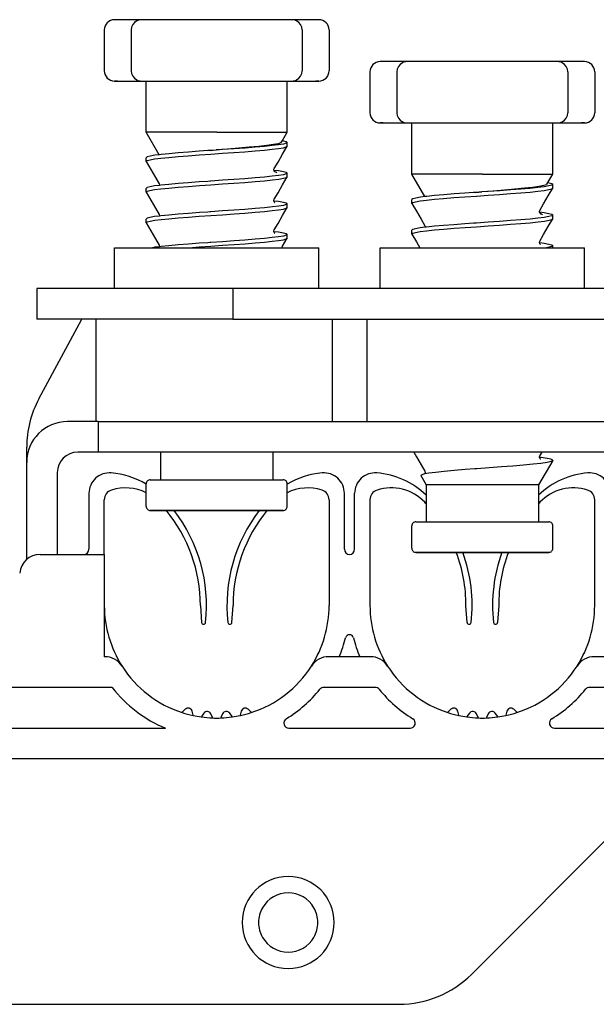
# Model space of a CAD drawing. Extents: x 197 to 960, y 137 to 662.
# Tile 41 of 49: x 913.62 to 919.27, y 621.09 to 630.72. Entities that reach past the tile are written whole.
import ezdxf

# ---------------------------------------------------------------- set-up
doc = ezdxf.new("R2010")
doc.units = 0
doc.header["$LTSCALE"] = 65.395
doc.header["$MEASUREMENT"] = 0
for name, color, linetype in [('133-357792_DXF_CONTINUOUS_LINE', 7, 'CONTINUOUS'), ('59-273163_DXF_CONTINUOUS_LINE', 7, 'CONTINUOUS'), ('59-273165_DXF_CONTINUOUS_LINE', 7, 'CONTINUOUS'), ('59-273170_DXF_CONTINUOUS_LINE', 7, 'CONTINUOUS')]:
    doc.layers.add(name, color=color, linetype=linetype)

msp = doc.modelspace()

# ---------------------------------------------------------------- linework, layer by layer
at = {"layer": '133-357792_DXF_CONTINUOUS_LINE', "color": 3, "linetype": 'Continuous'}
for start, end in [(30, 150), (150, 180), (0, 30), (180, 210), (330, 0), (210, 330)]:
    msp.add_arc((916.25166, 621.88878), 0.29, start, end, dxfattribs=at)
at = {"layer": '59-273163_DXF_CONTINUOUS_LINE', "color": 7, "linetype": 'Continuous'}
for p, q in [((914.58166, 630.71878), (914.55166, 630.71878)), ((914.68627, 630.71878), (914.58166, 630.71878)), ((914.76494, 630.71878), (914.68627, 630.71878)), ((914.81528, 630.71878), (914.76494, 630.71878)), ((914.81526, 630.71878), (914.81527, 630.71878)), ((914.91626, 630.71878), (914.81526, 630.71878)), ((915.11454, 630.71878), (914.91626, 630.71878)), ((915.30445, 630.71878), (915.11454, 630.71878)), ((915.48024, 630.71878), (915.30445, 630.71878)), ((915.62307, 630.71878), (915.48024, 630.71878)), ((915.79886, 630.71878), (915.62307, 630.71878)), ((915.98878, 630.71878), (915.79886, 630.71878)), ((916.18705, 630.71878), (915.98878, 630.71878)), ((916.28805, 630.71878), (916.18705, 630.71878)), ((916.33837, 630.71878), (916.28803, 630.71878)), ((916.28805, 630.71878), (916.28805, 630.71878)), ((916.41704, 630.71878), (916.33837, 630.71878)), ((916.52166, 630.71878), (916.41704, 630.71878)), ((916.55165, 630.71878), (916.52166, 630.71878)), ((914.45166, 630.61878), (914.45166, 630.21878)), ((914.71526, 630.61878), (914.71526, 630.21878)), ((916.38805, 630.61878), (916.38805, 630.21878)), ((916.65166, 630.61878), (916.65166, 630.21878)), ((917.18166, 630.30878), (917.15166, 630.30878)), ((917.28627, 630.30878), (917.18166, 630.30878)), ((917.36494, 630.30878), (917.28627, 630.30878)), ((917.41528, 630.30878), (917.36494, 630.30878)), ((917.41526, 630.30878), (917.41527, 630.30878)), ((917.51626, 630.30878), (917.41526, 630.30878)), ((917.71454, 630.30878), (917.51626, 630.30878)), ((917.90445, 630.30878), (917.71454, 630.30878)), ((918.08024, 630.30878), (917.90445, 630.30878)), ((918.22307, 630.30878), (918.08024, 630.30878)), ((918.39886, 630.30878), (918.22307, 630.30878)), ((918.58878, 630.30878), (918.39886, 630.30878)), ((918.78705, 630.30878), (918.58878, 630.30878)), ((918.88805, 630.30878), (918.78705, 630.30878)), ((918.93837, 630.30878), (918.88803, 630.30878)), ((918.88805, 630.30878), (918.88805, 630.30878)), ((919.01704, 630.30878), (918.93837, 630.30878)), ((919.12166, 630.30878), (919.01704, 630.30878)), ((919.15165, 630.30878), (919.12166, 630.30878)), ((917.05166, 630.20878), (917.05166, 629.80878)), ((917.31526, 630.20878), (917.31526, 629.80878)), ((918.98805, 630.20878), (918.98805, 629.80878)), ((919.25166, 630.20878), (919.25166, 629.80878)), ((914.55166, 630.11878), (914.58166, 630.11878)), ((914.58166, 630.11878), (914.68627, 630.11878)), ((914.68627, 630.11878), (914.76494, 630.11878)), ((914.76494, 630.11878), (914.81528, 630.11878)), ((914.81527, 630.11878), (914.81526, 630.11878)), ((914.81526, 630.11878), (914.91626, 630.11878)), ((914.86166, 629.96878), (914.86166, 630.11878)), ((914.91626, 630.11878), (915.11454, 630.11878)), ((915.11454, 630.11878), (915.30445, 630.11878)), ((915.30445, 630.11878), (915.48024, 630.11878)), ((915.48024, 630.11878), (915.62307, 630.11878)), ((915.62307, 630.11878), (915.79886, 630.11878)), ((915.79886, 630.11878), (915.98878, 630.11878)), ((915.98878, 630.11878), (916.18705, 630.11878)), ((916.18705, 630.11878), (916.28805, 630.11878)), ((916.24166, 630.0829), (916.24166, 630.11878)), ((916.28803, 630.11878), (916.33837, 630.11878)), ((916.28805, 630.11878), (916.28805, 630.11878)), ((916.33837, 630.11878), (916.41704, 630.11878)), ((916.41704, 630.11878), (916.52166, 630.11878)), ((916.52166, 630.11878), (916.55165, 630.11878)), ((916.24166, 629.81878), (916.24166, 630.0829)), ((914.86166, 629.9329), (914.86166, 629.96878)), ((914.86166, 629.66878), (914.86166, 629.9329)), ((916.24166, 629.7829), (916.24166, 629.81878)), ((916.24166, 629.61878), (916.24166, 629.7829)), ((917.15166, 629.70878), (917.18166, 629.70878)), ((917.18166, 629.70878), (917.28627, 629.70878)), ((917.28627, 629.70878), (917.36494, 629.70878)), ((917.36494, 629.70878), (917.41528, 629.70878)), ((917.41527, 629.70878), (917.41526, 629.70878)), ((917.41526, 629.70878), (917.51626, 629.70878)), ((917.46166, 629.55878), (917.46166, 629.70878)), ((917.51626, 629.70878), (917.71454, 629.70878)), ((917.71454, 629.70878), (917.90445, 629.70878)), ((917.90445, 629.70878), (918.08024, 629.70878)), ((918.08024, 629.70878), (918.22307, 629.70878)), ((918.22307, 629.70878), (918.39886, 629.70878)), ((918.39886, 629.70878), (918.58878, 629.70878)), ((918.58878, 629.70878), (918.78705, 629.70878)), ((918.78705, 629.70878), (918.88805, 629.70878)), ((918.84166, 629.6729), (918.84166, 629.70878)), ((918.88803, 629.70878), (918.93837, 629.70878)), ((918.88805, 629.70878), (918.88805, 629.70878)), ((918.93837, 629.70878), (919.01704, 629.70878)), ((919.01704, 629.70878), (919.12166, 629.70878)), ((919.12166, 629.70878), (919.15165, 629.70878)), ((914.86166, 629.6329), (914.86166, 629.66878)), ((914.86166, 629.61878), (914.86166, 629.6329)), ((914.98909, 629.39807), (914.86166, 629.61878)), ((916.19404, 629.5363), (916.24166, 629.61878)), ((918.84166, 629.40878), (918.84166, 629.6729)), ((916.18421, 629.51928), (916.19404, 629.5363)), ((916.24166, 629.4829), (916.24166, 629.51878)), ((916.24166, 629.4829), (916.24166, 629.51878)), ((917.46166, 629.5229), (917.46166, 629.55878)), ((917.46166, 629.25878), (917.46166, 629.5229)), ((915.47802, 629.43867), (915.46532, 629.43779)), ((915.48856, 629.43941), (915.47802, 629.43867)), ((915.48853, 629.43971), (915.54801, 629.44436)), ((915.49427, 629.4398), (915.48856, 629.43941)), ((915.54806, 629.44353), (915.49427, 629.4398)), ((916.24111, 629.481), (916.24166, 629.4829)), ((914.86166, 629.3329), (914.86166, 629.36878)), ((914.86166, 629.3329), (914.86166, 629.36878)), ((914.86221, 629.331), (914.86166, 629.3329)), ((914.9908, 629.39828), (914.98909, 629.39807)), ((918.84166, 629.3729), (918.84166, 629.40878)), ((918.84166, 629.20878), (918.84166, 629.3729)), ((916.11151, 629.24841), (916.11303, 629.24822)), ((916.11165, 629.24839), (916.11157, 629.24885)), ((916.11476, 629.26195), (916.11477, 629.26196)), ((916.11938, 629.23195), (916.11847, 629.23223)), ((917.46166, 629.2229), (917.46166, 629.25878)), ((915.48854, 629.1394), (915.46532, 629.13779)), ((915.49311, 629.13972), (915.48854, 629.1394)), ((916.24111, 629.181), (916.24166, 629.1829)), ((916.24166, 629.1829), (916.24166, 629.21878)), ((916.24166, 629.1829), (916.24166, 629.21878)), ((917.46166, 629.20878), (917.46166, 629.2229)), ((917.58909, 628.98807), (917.46166, 629.20878)), ((918.79404, 629.1263), (918.84166, 629.20878)), ((914.86166, 629.0329), (914.86166, 629.06878)), ((914.86166, 629.0329), (914.86166, 629.06878)), ((914.86221, 629.031), (914.86166, 629.0329)), ((914.98854, 629.11196), (914.98854, 629.11196)), ((914.99149, 629.09839), (914.99029, 629.09824)), ((918.08853, 629.02971), (918.14801, 629.03436)), ((918.14806, 629.03353), (918.09427, 629.0298)), ((918.78421, 629.10928), (918.79404, 629.1263)), ((918.84111, 629.071), (918.84166, 629.0729)), ((918.84166, 629.0729), (918.84166, 629.10878)), ((918.84166, 629.0729), (918.84166, 629.10878)), ((916.11185, 628.94837), (916.11304, 628.94822)), ((916.11477, 628.96196), (916.11477, 628.96196)), ((917.46166, 628.9229), (917.46166, 628.95878)), ((917.46166, 628.9229), (917.46166, 628.95878)), ((917.5908, 628.98828), (917.58909, 628.98807)), ((918.07802, 629.02867), (918.06532, 629.02779)), ((918.08856, 629.02941), (918.07802, 629.02867)), ((918.09427, 629.0298), (918.08856, 629.02941)), ((915.48856, 628.83941), (915.46532, 628.83779)), ((916.24111, 628.881), (916.24166, 628.8829)), ((916.24166, 628.8829), (916.24166, 628.91878)), ((916.24166, 628.8829), (916.24166, 628.91878)), ((917.46221, 628.921), (917.46166, 628.9229)), ((918.71476, 628.85195), (918.71477, 628.85196)), ((914.86166, 628.7329), (914.86166, 628.76878)), ((914.86166, 628.7329), (914.86166, 628.76878)), ((914.98854, 628.81196), (914.98854, 628.81196)), ((914.99145, 628.79838), (914.99029, 628.79823)), ((918.71151, 628.83841), (918.71303, 628.83822)), ((918.71165, 628.83839), (918.71157, 628.83885)), ((918.71938, 628.82195), (918.71847, 628.82223)), ((918.84111, 628.771), (918.84166, 628.7729)), ((918.84166, 628.7729), (918.84166, 628.80878)), ((918.84166, 628.7729), (918.84166, 628.80878)), ((914.86221, 628.731), (914.86166, 628.7329)), ((916.11186, 628.64837), (916.11303, 628.64822)), ((916.11477, 628.66196), (916.11477, 628.66196)), ((917.46166, 628.6229), (917.46166, 628.65878)), ((917.46166, 628.6229), (917.46166, 628.65878)), ((917.58854, 628.70196), (917.58854, 628.70196)), ((917.59149, 628.68839), (917.59029, 628.68824)), ((918.08854, 628.7294), (918.06532, 628.72779)), ((918.09311, 628.72972), (918.08854, 628.7294)), ((916.24111, 628.581), (916.24166, 628.5829)), ((916.24166, 628.5829), (916.24166, 628.61878)), ((916.24166, 628.5829), (916.24166, 628.61878)), ((917.46221, 628.621), (917.46166, 628.6229)), ((918.71477, 628.55196), (918.71477, 628.55196)), ((914.98854, 628.51196), (914.98854, 628.51196)), ((914.99147, 628.49837), (914.99028, 628.49822)), ((915.48856, 628.53941), (915.46532, 628.53779)), ((915.49333, 628.53974), (915.48856, 628.53941)), ((918.71185, 628.53837), (918.71304, 628.53822)), ((918.84166, 628.50878), (918.83234, 628.50093)), ((918.84166, 628.48878), (918.84166, 628.50878)), ((918.84166, 628.48878), (918.84166, 628.50878)), ((915.00166, 626.48878), (915.00166, 626.21878)), ((915.00166, 626.48878), (915.00166, 626.21878)), ((916.10166, 626.48878), (916.10166, 626.21878)), ((916.10166, 626.48878), (916.10166, 626.21878)), ((918.71324, 626.43823), (918.71142, 626.43844)), ((918.71165, 626.43841), (918.71157, 626.43882)), ((918.71476, 626.45195), (918.71477, 626.45196)), ((918.71477, 626.45196), (918.736, 626.48878)), ((918.84023, 626.40879), (918.70166, 626.16878)), ((918.84023, 626.40879), (918.70166, 626.16878)), ((917.54925, 626.25954), (917.60166, 626.16878)), ((917.54925, 626.25954), (917.60166, 626.16878)), ((917.58159, 626.27735), (917.58902, 626.27875)), ((917.58854, 626.30196), (917.58854, 626.30196)), ((918.07677, 626.32862), (918.08855, 626.32949)), ((914.86166, 626.06878), (914.86166, 626.17878)), ((914.90166, 626.21878), (915.00166, 626.21878)), ((915.00166, 626.21878), (916.10166, 626.21878)), ((915.00166, 626.21878), (915.00242, 626.21878)), ((916.10166, 626.21878), (916.19923, 626.21878)), ((916.19923, 626.21878), (916.20163, 626.21878)), ((916.19923, 626.21878), (916.20031, 626.21878)), ((916.24166, 625.95878), (916.24166, 626.17878)), ((917.60166, 626.16878), (917.60166, 625.80878)), ((917.60166, 626.16878), (917.60166, 625.80878)), ((918.70166, 626.16878), (918.70166, 625.80878)), ((918.70166, 626.16878), (918.70166, 625.80878)), ((914.86166, 626.0329), (914.86166, 626.06878)), ((914.86166, 625.95878), (914.86166, 626.0329)), ((914.91247, 625.91878), (914.90166, 625.91878)), ((914.90339, 625.91878), (914.90168, 625.91878)), ((914.90168, 625.91878), (914.91247, 625.91878)), ((915.53974, 625.91878), (914.91247, 625.91878)), ((915.55166, 625.91878), (915.53974, 625.91878)), ((915.53974, 625.91878), (915.55166, 625.91878)), ((916.19462, 625.91878), (915.55166, 625.91878)), ((916.19268, 625.91878), (916.19988, 625.91878)), ((916.20164, 625.91878), (916.19462, 625.91878)), ((916.19988, 625.91878), (916.20163, 625.91878)), ((917.46166, 625.65878), (917.46166, 625.76878)), ((917.50166, 625.80878), (917.60166, 625.80878)), ((917.60166, 625.80878), (918.70166, 625.80878)), ((917.60166, 625.80878), (917.60242, 625.80878)), ((918.70166, 625.80878), (918.79923, 625.80878)), ((918.79923, 625.80878), (918.80163, 625.80878)), ((918.79923, 625.80878), (918.80031, 625.80878)), ((918.84166, 625.54878), (918.84166, 625.76878)), ((917.46166, 625.6229), (917.46166, 625.65878)), ((917.46166, 625.54878), (917.46166, 625.6229)), ((917.51247, 625.50878), (917.50166, 625.50878)), ((917.50339, 625.50878), (917.50168, 625.50878)), ((917.50168, 625.50878), (917.51247, 625.50878)), ((918.13974, 625.50878), (917.51247, 625.50878)), ((918.15166, 625.50878), (918.13974, 625.50878)), ((918.13974, 625.50878), (918.15166, 625.50878)), ((918.79462, 625.50878), (918.15166, 625.50878)), ((918.79268, 625.50878), (918.79988, 625.50878)), ((918.80164, 625.50878), (918.79462, 625.50878)), ((918.79988, 625.50878), (918.80163, 625.50878))]:
    msp.add_line(p, q, dxfattribs=at)
for points in [[(914.58166, 630.71878), (914.56539, 630.71878), (914.55515, 630.71878), (914.5523, 630.71878)], [(916.55101, 630.71878), (916.55166, 630.71878), (916.54816, 630.71878), (916.53792, 630.71878), (916.52166, 630.71878)], [(917.18166, 630.30878), (917.16539, 630.30878), (917.15515, 630.30878), (917.1523, 630.30878)], [(919.15101, 630.30878), (919.15166, 630.30878), (919.14816, 630.30878), (919.13792, 630.30878), (919.12166, 630.30878)], [(914.58166, 630.11878), (914.56539, 630.11878), (914.55515, 630.11878), (914.5523, 630.11878)], [(916.55101, 630.11878), (916.55166, 630.11878), (916.54816, 630.11878), (916.53792, 630.11878), (916.52166, 630.11878)], [(917.18166, 629.70878), (917.16539, 629.70878), (917.15515, 629.70878), (917.1523, 629.70878)], [(919.15101, 629.70878), (919.15166, 629.70878), (919.14816, 629.70878), (919.13792, 629.70878), (919.12166, 629.70878)], [(915.55166, 629.61878), (915.43513, 629.61878), (915.32195, 629.61878), (915.21537, 629.61878), (915.11845, 629.61878), (915.03397, 629.61878), (914.96437, 629.61878), (914.91163, 629.61878), (914.87729, 629.61878), (914.86231, 629.61878), (914.86166, 629.61878)], [(915.55166, 629.61878), (915.67844, 629.61878), (915.80091, 629.61878), (915.91489, 629.61878), (916.01651, 629.61878), (916.10229, 629.61878), (916.16932, 629.61878), (916.21532, 629.61878), (916.23871, 629.61878), (916.24166, 629.61878)], [(916.18421, 629.51928), (916.17913, 629.51497), (916.15314, 629.50621), (916.10715, 629.49743), (916.04291, 629.48863), (915.96282, 629.47981), (915.8698, 629.47098), (915.76718, 629.46212), (915.65864, 629.45325), (915.54801, 629.44436)], [(916.24166, 629.51878), (916.23225, 629.51089), (916.20386, 629.5029), (916.15739, 629.49493), (916.09509, 629.48708), (916.01813, 629.47922), (915.92868, 629.47138), (915.82939, 629.46356), (915.72259, 629.45573), (915.60962, 629.44779), (915.54806, 629.44353)], [(916.19404, 629.5363), (916.20644, 629.5341), (916.2328, 629.52644), (916.24166, 629.51878)], [(914.97432, 629.36033), (915.00565, 629.36431), (915.08254, 629.37221), (915.17314, 629.38018), (915.27383, 629.38812), (915.38064, 629.39595), (915.49311, 629.40385), (915.60773, 629.41179), (915.71982, 629.41966), (915.82659, 629.42747), (915.9275, 629.43541), (916.01843, 629.44338), (916.09573, 629.45128), (916.15778, 629.45912), (916.20404, 629.46707), (916.2323, 629.47503), (916.24111, 629.481)], [(915.46532, 629.43779), (915.38127, 629.43187), (915.27431, 629.42403), (915.17422, 629.41614), (915.08474, 629.40829), (915.0082, 629.40048), (914.9908, 629.39828)], [(916.11477, 629.26196), (916.15192, 629.32638), (916.19709, 629.4047), (916.24111, 629.481)], [(914.98909, 629.39807), (914.94593, 629.39262), (914.89946, 629.38466), (914.87106, 629.37667), (914.86166, 629.36878)], [(914.86166, 629.3329), (914.87096, 629.34076), (914.89891, 629.34866), (914.94438, 629.35652), (914.97432, 629.36033)], [(914.86221, 629.331), (914.90622, 629.2547), (914.95139, 629.17638), (914.98854, 629.11196)], [(916.11157, 629.24977), (916.11231, 629.25571), (916.11476, 629.26195)], [(916.11847, 629.23223), (916.11811, 629.23253), (916.11313, 629.2404), (916.11165, 629.24839)], [(916.11303, 629.24822), (916.15776, 629.24257), (916.20403, 629.23462), (916.2323, 629.22665), (916.24166, 629.21878)], [(916.11915, 629.23121), (916.12055, 629.23055), (916.11847, 629.23223)], [(916.14096, 629.21966), (916.13203, 629.22798), (916.11938, 629.23195)], [(914.86166, 629.0329), (914.87092, 629.04074), (914.89861, 629.0486), (914.94431, 629.05651), (915.00618, 629.06437), (915.08359, 629.07231), (915.17479, 629.08032), (915.27611, 629.08829), (915.38342, 629.09614), (915.49508, 629.10398), (915.60853, 629.11184), (915.72079, 629.11973), (915.82812, 629.12759), (915.92937, 629.13556), (916.02047, 629.14357), (916.09773, 629.1515), (916.15937, 629.15935), (916.20466, 629.1672), (916.23234, 629.17505), (916.24111, 629.181)], [(915.46532, 629.13779), (915.38064, 629.13182), (915.27383, 629.12399), (915.17314, 629.11605), (915.08254, 629.10808), (915.00565, 629.10019), (914.99149, 629.09839)], [(916.24166, 629.21878), (916.2323, 629.21091), (916.20404, 629.20294), (916.15778, 629.19499), (916.09573, 629.18715), (916.01843, 629.17925), (915.92749, 629.17128), (915.82658, 629.16335), (915.71981, 629.15553), (915.60772, 629.14766), (915.49311, 629.13972)], [(916.11477, 628.96196), (916.15192, 629.02638), (916.19709, 629.1047), (916.24111, 629.181)], [(918.15166, 629.20878), (918.03513, 629.20878), (917.92195, 629.20878), (917.81537, 629.20878), (917.71845, 629.20878), (917.63397, 629.20878), (917.56437, 629.20878), (917.51163, 629.20878), (917.47729, 629.20878), (917.46231, 629.20878), (917.46166, 629.20878)], [(918.15166, 629.20878), (918.27844, 629.20878), (918.40091, 629.20878), (918.51489, 629.20878), (918.61651, 629.20878), (918.70229, 629.20878), (918.76932, 629.20878), (918.81532, 629.20878), (918.83871, 629.20878), (918.84166, 629.20878)], [(914.99029, 629.09824), (914.94438, 629.0924), (914.89891, 629.08454), (914.87096, 629.07663), (914.86166, 629.06878)], [(914.98854, 629.11196), (914.99175, 629.09937), (914.99149, 629.09839)], [(917.57432, 628.95033), (917.60565, 628.95431), (917.68254, 628.96221), (917.77314, 628.97018), (917.87383, 628.97812), (917.98064, 628.98595), (918.09311, 628.99385), (918.20773, 629.00179), (918.31982, 629.00966), (918.42659, 629.01747), (918.5275, 629.02541), (918.61843, 629.03338), (918.69573, 629.04128), (918.75778, 629.04912), (918.80404, 629.05707), (918.8323, 629.06503), (918.84111, 629.071)], [(918.78421, 629.10928), (918.77913, 629.10497), (918.75314, 629.09621), (918.70715, 629.08743), (918.64291, 629.07863), (918.56282, 629.06981), (918.4698, 629.06098), (918.36718, 629.05212), (918.25864, 629.04325), (918.14801, 629.03436)], [(918.84166, 629.10878), (918.83225, 629.10089), (918.80386, 629.0929), (918.75739, 629.08493), (918.69509, 629.07708), (918.61813, 629.06922), (918.52868, 629.06138), (918.42939, 629.05356), (918.32259, 629.04573), (918.20962, 629.03779), (918.14806, 629.03353)], [(918.71477, 628.85196), (918.75192, 628.91638), (918.79709, 628.9947), (918.84111, 629.071)], [(918.79404, 629.1263), (918.80644, 629.1241), (918.8328, 629.11644), (918.84166, 629.10878)], [(914.86221, 629.031), (914.90622, 628.9547), (914.95139, 628.87638), (914.98854, 628.81196)], [(916.11185, 628.94837), (916.11156, 628.94947), (916.11477, 628.96196)], [(916.11725, 628.93197), (916.12025, 628.93071), (916.11952, 628.93128), (916.11488, 628.93669), (916.11185, 628.94837)], [(916.11304, 628.94822), (916.15739, 628.94262), (916.20386, 628.93465), (916.23225, 628.92667), (916.24166, 628.91878)], [(917.58909, 628.98807), (917.54593, 628.98262), (917.49946, 628.97466), (917.47106, 628.96667), (917.46166, 628.95878)], [(917.46166, 628.9229), (917.47096, 628.93076), (917.49891, 628.93866), (917.54438, 628.94652), (917.57432, 628.95033)], [(918.06532, 629.02779), (917.98127, 629.02187), (917.87431, 629.01403), (917.77422, 629.00614), (917.68474, 628.99829), (917.6082, 628.99048), (917.5908, 628.98828)], [(914.86166, 628.7329), (914.87101, 628.74077), (914.89925, 628.74874), (914.94547, 628.75668), (915.00747, 628.76452), (915.08446, 628.77239), (915.17464, 628.7803), (915.2743, 628.78815), (915.38067, 628.79595), (915.49333, 628.80386), (915.60836, 628.81183), (915.72107, 628.81975), (915.82792, 628.82757), (915.92853, 628.83549), (916.01904, 628.84344), (916.09588, 628.85129), (916.15784, 628.85913), (916.20407, 628.86707), (916.23231, 628.87503), (916.24111, 628.881)], [(916.24166, 628.91878), (916.23234, 628.91093), (916.20466, 628.90307), (916.15937, 628.89522), (916.09773, 628.88738), (916.02047, 628.87945), (915.92937, 628.87144), (915.82812, 628.86346), (915.72079, 628.8556), (915.60853, 628.84772), (915.49508, 628.83986), (915.48856, 628.83941)], [(916.11477, 628.66196), (916.15192, 628.72638), (916.19709, 628.8047), (916.24111, 628.881)], [(917.46221, 628.921), (917.50622, 628.8447), (917.55139, 628.76638), (917.58854, 628.70196)], [(918.71157, 628.83977), (918.71231, 628.84571), (918.71476, 628.85195)], [(914.99029, 628.79823), (914.94431, 628.79239), (914.89861, 628.78448), (914.87092, 628.77661), (914.86166, 628.76878)], [(914.98854, 628.81196), (914.99175, 628.79959), (914.99145, 628.79838)], [(915.46532, 628.83779), (915.38342, 628.83202), (915.27611, 628.82416), (915.17479, 628.81619), (915.08359, 628.80818), (915.00619, 628.80025), (914.99145, 628.79838)], [(917.46166, 628.6229), (917.47092, 628.63074), (917.49861, 628.6386), (917.54431, 628.64651), (917.60618, 628.65437), (917.68359, 628.66231), (917.77479, 628.67032), (917.87611, 628.67829), (917.98342, 628.68614), (918.09508, 628.69398), (918.20853, 628.70184), (918.32079, 628.70973), (918.42812, 628.71759), (918.52937, 628.72556), (918.62047, 628.73357), (918.69773, 628.7415), (918.75937, 628.74935), (918.80466, 628.7572), (918.83234, 628.76505), (918.84111, 628.771)], [(918.84166, 628.80878), (918.8323, 628.80091), (918.80404, 628.79294), (918.75778, 628.78499), (918.69573, 628.77715), (918.61843, 628.76925), (918.52749, 628.76128), (918.42658, 628.75335), (918.31981, 628.74553), (918.20772, 628.73766), (918.09311, 628.72972)], [(918.71847, 628.82223), (918.71811, 628.82253), (918.71313, 628.8304), (918.71165, 628.83839)], [(918.71303, 628.83822), (918.75776, 628.83257), (918.80403, 628.82462), (918.8323, 628.81665), (918.84166, 628.80878)], [(918.71477, 628.55196), (918.75192, 628.61638), (918.79709, 628.6947), (918.84111, 628.771)], [(918.71915, 628.82121), (918.72055, 628.82055), (918.71847, 628.82223)], [(918.74096, 628.80966), (918.73203, 628.81798), (918.71938, 628.82195)], [(914.86221, 628.731), (914.90622, 628.6547), (914.95139, 628.57638), (914.98854, 628.51196)], [(916.11186, 628.64837), (916.11156, 628.64952), (916.11477, 628.66196)], [(916.11748, 628.63189), (916.12028, 628.63069), (916.11952, 628.63128), (916.11488, 628.63668), (916.11186, 628.64837)], [(916.11303, 628.64822), (916.15781, 628.64256), (916.20405, 628.63461), (916.2323, 628.62665), (916.24166, 628.61878)], [(917.59029, 628.68824), (917.54438, 628.6824), (917.49891, 628.67454), (917.47096, 628.66663), (917.46166, 628.65878)], [(917.58854, 628.70196), (917.59175, 628.68937), (917.59149, 628.68839)], [(918.06532, 628.72779), (917.98064, 628.72182), (917.87383, 628.71399), (917.77314, 628.70605), (917.68254, 628.69808), (917.60565, 628.69019), (917.59149, 628.68839)], [(915.28285, 628.48878), (915.38127, 628.49599), (915.49427, 628.50393), (915.60962, 628.51192), (915.72259, 628.51986), (915.82939, 628.52768), (915.92868, 628.53551), (916.01813, 628.54335), (916.09509, 628.5512), (916.15739, 628.55906), (916.20386, 628.56703), (916.23225, 628.57501), (916.24111, 628.581)], [(916.24166, 628.61878), (916.23231, 628.61091), (916.20407, 628.60295), (916.15784, 628.595), (916.09588, 628.58717), (916.01904, 628.57931), (915.92853, 628.57137), (915.82792, 628.56345), (915.72107, 628.55562), (915.60836, 628.54771), (915.49333, 628.53974)], [(916.18791, 628.48878), (916.19709, 628.5047), (916.24111, 628.581)], [(917.46221, 628.621), (917.50622, 628.5447), (917.53847, 628.48878)], [(918.71185, 628.53837), (918.71156, 628.53947), (918.71477, 628.55196)], [(914.99028, 628.49822), (914.94547, 628.49256), (914.92349, 628.48878)], [(914.98854, 628.51196), (914.99175, 628.49943), (914.99147, 628.49837)], [(915.46532, 628.53779), (915.38067, 628.53182), (915.2743, 628.52403), (915.17464, 628.51618), (915.08446, 628.50826), (915.00747, 628.50039), (914.99147, 628.49837)], [(918.71725, 628.52197), (918.72025, 628.52071), (918.71952, 628.52128), (918.71488, 628.52669), (918.71185, 628.53837)], [(918.71304, 628.53822), (918.75739, 628.53262), (918.80386, 628.52465), (918.83225, 628.51667), (918.84166, 628.50878)], [(918.83234, 628.50093), (918.80466, 628.49307), (918.77989, 628.48878)], [(917.48079, 626.48878), (917.50622, 626.4447), (917.55139, 626.36638), (917.58854, 626.30196)], [(918.71157, 626.43977), (918.71231, 626.44571), (918.71476, 626.45195)], [(918.71863, 626.42143), (918.72055, 626.42055), (918.71813, 626.42251), (918.71309, 626.43052), (918.71165, 626.43841)], [(918.84072, 626.41127), (918.82347, 626.41977), (918.78498, 626.42827), (918.72647, 626.43677), (918.71324, 626.43823)], [(918.08855, 626.32949), (918.09923, 626.33029), (918.22, 626.33918), (918.33891, 626.34797), (918.45175, 626.35665), (918.55601, 626.3653), (918.64854, 626.37398), (918.72543, 626.38261), (918.78497, 626.39135), (918.8239, 626.40013), (918.84023, 626.40879)], [(918.84023, 626.40879), (918.84071, 626.41003), (918.84072, 626.41127)], [(917.54925, 626.25954), (917.55464, 626.26839), (917.58068, 626.27711)], [(917.58068, 626.27711), (917.58112, 626.27726), (917.58159, 626.27735)], [(917.58854, 626.30196), (917.59175, 626.28975), (917.58902, 626.27875)], [(917.58902, 626.27875), (917.62817, 626.28613), (917.69397, 626.29495), (917.77763, 626.30386), (917.87536, 626.31271), (917.98281, 626.32145), (918.07677, 626.32862)], [(914.90193, 626.21878), (914.90196, 626.21878), (914.91572, 626.21878), (914.94957, 626.21878), (915.00166, 626.21878)], [(915.00242, 626.21878), (915.07262, 626.21878), (915.15794, 626.21878), (915.25569, 626.21878), (915.36278, 626.21878), (915.47584, 626.21878), (915.5913, 626.21878), (915.7055, 626.21878), (915.81484, 626.21878), (915.91587, 626.21878), (916.00541, 626.21878), (916.08062, 626.21878), (916.10166, 626.21878)], [(916.10166, 626.21878), (916.13912, 626.21878), (916.17908, 626.21878), (916.19923, 626.21878)], [(918.70166, 626.16878), (918.69109, 626.16878), (918.65979, 626.16878), (918.60896, 626.16878), (918.54056, 626.16878), (918.45722, 626.16878), (918.36213, 626.16878), (918.25896, 626.16878), (918.15166, 626.16878), (918.04436, 626.16878), (917.94118, 626.16878), (917.84609, 626.16878), (917.76275, 626.16878), (917.69435, 626.16878), (917.64352, 626.16878), (917.61222, 626.16878), (917.60166, 626.16878)], [(914.91247, 625.91878), (914.94246, 625.91878), (914.99074, 625.91878), (915.05586, 625.91878), (915.13588, 625.91878), (915.22838, 625.91878), (915.33059, 625.91878), (915.43944, 625.91878), (915.53974, 625.91878)], [(915.55166, 625.91878), (915.66518, 625.91878), (915.77521, 625.91878), (915.87837, 625.91878), (915.97149, 625.91878), (916.05171, 625.91878), (916.11655, 625.91878), (916.16403, 625.91878), (916.19268, 625.91878)], [(917.50193, 625.80878), (917.50196, 625.80878), (917.51572, 625.80878), (917.54957, 625.80878), (917.60166, 625.80878)], [(917.60242, 625.80878), (917.67262, 625.80878), (917.75794, 625.80878), (917.85569, 625.80878), (917.96278, 625.80878), (918.07584, 625.80878), (918.1913, 625.80878), (918.3055, 625.80878), (918.41484, 625.80878), (918.51587, 625.80878), (918.60541, 625.80878), (918.68062, 625.80878), (918.70166, 625.80878)], [(918.70166, 625.80878), (918.73912, 625.80878), (918.77908, 625.80878), (918.79923, 625.80878)], [(917.51247, 625.50878), (917.54246, 625.50878), (917.59074, 625.50878), (917.65586, 625.50878), (917.73588, 625.50878), (917.82838, 625.50878), (917.93059, 625.50878), (918.03944, 625.50878), (918.13974, 625.50878)], [(918.15166, 625.50878), (918.26518, 625.50878), (918.37521, 625.50878), (918.47837, 625.50878), (918.57149, 625.50878), (918.65171, 625.50878), (918.71655, 625.50878), (918.76403, 625.50878), (918.79268, 625.50878)]]:
    msp.add_lwpolyline(points, dxfattribs=at)
for centre, radius, start, end in [((914.55166, 630.61878), 0.1, 90.000006, 180), ((914.81526, 630.61878), 0.1, 117.225185, 180), ((914.81526, 630.61878), 0.1, 90.000005, 117.225185), ((916.28805, 630.61878), 0.1, 62.774815, 89.999995), ((916.28805, 630.61878), 0.1, 0, 62.774815), ((916.55166, 630.61878), 0.1, 0, 89.999994), ((917.15166, 630.20878), 0.1, 90.000006, 180), ((917.41526, 630.20878), 0.1, 117.225185, 180), ((917.41526, 630.20878), 0.1, 90.000005, 117.225185), ((918.88805, 630.20878), 0.1, 62.774815, 89.999995), ((918.88805, 630.20878), 0.1, 0, 62.774815), ((919.15166, 630.20878), 0.1, 0, 89.999994), ((914.55166, 630.21878), 0.1, 180, 269.999994), ((914.81526, 630.21878), 0.1, 180, 242.774815), ((916.28805, 630.21878), 0.1, 297.225185, 0), ((916.55166, 630.21878), 0.1, 270.000006, 0), ((914.81526, 630.21878), 0.1, 242.774815, 269.999995), ((916.28805, 630.21878), 0.1, 270.000005, 297.225185), ((917.15166, 629.80878), 0.1, 180, 269.999994), ((917.41526, 629.80878), 0.1, 180, 242.774815), ((918.88805, 629.80878), 0.1, 297.225185, 0), ((919.15166, 629.80878), 0.1, 270.000006, 0), ((917.41526, 629.80878), 0.1, 242.774815, 269.999995), ((918.88805, 629.80878), 0.1, 270.000005, 297.225185), ((914.90166, 626.17878), 0.04, 89.998773, 180), ((916.20166, 626.17878), 0.04, 0, 90.000048), ((914.90166, 625.95878), 0.04, 180, 270.000007), ((916.20166, 625.95878), 0.04, 269.998671, 0), ((917.50166, 625.76878), 0.04, 89.998773, 180), ((918.80166, 625.76878), 0.04, 0, 90.000048), ((917.50166, 625.54878), 0.04, 180, 270.000007), ((918.80166, 625.54878), 0.04, 269.998671, 0)]:
    msp.add_arc(centre, radius, start, end, dxfattribs=at)
at = {"layer": '59-273165_DXF_CONTINUOUS_LINE', "color": 7, "linetype": 'Continuous'}
for p, q in [((914.55166, 628.48878), (914.76071, 628.48878)), ((914.55166, 628.08878), (914.55166, 628.48878)), ((914.55166, 628.08878), (914.55166, 628.48878)), ((914.76071, 628.48878), (914.85166, 628.48878)), ((914.85166, 628.48878), (914.86202, 628.48878)), ((914.86202, 628.48878), (914.92349, 628.48878)), ((914.92349, 628.48878), (914.98291, 628.48878)), ((914.98291, 628.48878), (914.98895, 628.48878)), ((914.98895, 628.48878), (916.18791, 628.48878)), ((916.18791, 628.48878), (916.24129, 628.48878)), ((916.24129, 628.48878), (916.25165, 628.48878)), ((916.25165, 628.48878), (916.34261, 628.48878)), ((916.34261, 628.48878), (916.55166, 628.48878)), ((916.55166, 628.08878), (916.55166, 628.48878)), ((916.55166, 628.08878), (916.55166, 628.48878)), ((917.15166, 628.48878), (917.36071, 628.48878)), ((917.15166, 628.08878), (917.15166, 628.48878)), ((917.15166, 628.08878), (917.15166, 628.48878)), ((917.36071, 628.48878), (917.45166, 628.48878)), ((917.45166, 628.48878), (917.46202, 628.48878)), ((917.46202, 628.48878), (918.84129, 628.48878)), ((918.84129, 628.48878), (918.85165, 628.48878)), ((918.85165, 628.48878), (918.94261, 628.48878)), ((918.94261, 628.48878), (919.15166, 628.48878)), ((919.15166, 628.08878), (919.15166, 628.48878)), ((919.15166, 628.08878), (919.15166, 628.48878)), ((913.79166, 628.08878), (913.79166, 627.78878)), ((915.70817, 628.08878), (913.79168, 628.08878)), ((921.95166, 628.08878), (915.70817, 628.08878)), ((915.70817, 628.08878), (915.70817, 627.78878)), ((915.70817, 627.78878), (913.79172, 627.78878)), ((913.81119, 627.01076), (914.23012, 627.78878)), ((914.36844, 627.78878), (914.36844, 626.78878)), ((915.70817, 627.78878), (921.71116, 627.78878)), ((916.68303, 627.78878), (916.68303, 626.78878)), ((917.02029, 627.78878), (917.02029, 626.78878)), ((914.39166, 626.78878), (914.09166, 626.78878)), ((914.39166, 626.78878), (914.39166, 626.48878)), ((914.39166, 626.78878), (914.59166, 626.78878)), ((914.59166, 626.78878), (921.71116, 626.78878)), ((913.69166, 626.38878), (913.69166, 626.53666)), ((914.39166, 626.48878), (914.19166, 626.48878)), ((914.59166, 626.48878), (914.39166, 626.48878)), ((921.26602, 626.48878), (914.59166, 626.48878)), ((913.69166, 625.43895), (913.69166, 626.38878)), ((913.99166, 626.28878), (913.99166, 625.48878))]:
    msp.add_line(p, q, dxfattribs=at)
for centre, radius, start in [((914.69166, 626.53666), 1, 151.699244), ((914.09166, 626.38878), 0.4, 90), ((914.19166, 626.28878), 0.2, 90)]:
    msp.add_arc(centre, radius, start, 180, dxfattribs=at)
at = {"layer": '59-273170_DXF_CONTINUOUS_LINE', "color": 7, "linetype": 'Continuous'}
for p, q in [((914.30166, 626.08669), (914.30166, 625.53878)), ((916.80166, 625.53878), (916.80166, 626.08669)), ((916.90166, 625.53878), (916.90166, 626.08669)), ((914.45166, 625.48878), (914.45166, 626.02251)), ((916.65166, 626.02251), (916.65166, 624.98878)), ((917.05166, 626.02251), (917.05166, 624.98878)), ((919.25166, 624.98878), (919.25166, 626.02251)), ((913.82241, 625.48878), (914.45166, 625.48878)), ((914.45166, 625.48878), (914.45166, 624.48878)), ((915.39166, 624.98878), (915.40279, 624.82389)), ((915.70052, 624.82389), (915.71166, 624.98878)), ((918.00279, 624.82389), (917.99166, 624.98878)), ((918.31166, 624.98878), (918.30052, 624.82389)), ((914.45621, 624.48878), (914.45166, 624.48878)), ((917.05621, 624.48878), (916.6471, 624.48878)), ((919.65621, 624.48878), (919.2471, 624.48878)), ((914.52696, 624.18878), (910.77635, 624.18878)), ((917.10285, 624.18878), (916.60047, 624.18878)), ((919.70285, 624.18878), (919.20047, 624.18878)), ((915.24385, 623.97386), (915.21481, 623.94483)), ((915.32109, 623.9174), (915.31077, 623.95593)), ((915.42476, 623.93583), (915.40147, 623.90257)), ((915.51077, 623.89335), (915.49378, 623.92979)), ((915.60953, 623.92979), (915.59254, 623.89335)), ((915.70184, 623.90257), (915.67855, 623.93583)), ((915.79254, 623.95593), (915.78222, 623.9174)), ((915.8885, 623.94483), (915.85947, 623.97386)), ((917.84385, 623.97386), (917.81481, 623.94483)), ((917.92109, 623.9174), (917.91077, 623.95593)), ((918.02476, 623.93583), (918.00147, 623.90257)), ((918.11077, 623.89335), (918.09378, 623.92979)), ((918.20953, 623.92979), (918.19254, 623.89335)), ((918.30184, 623.90257), (918.27855, 623.93583)), ((918.39254, 623.95593), (918.38222, 623.9174)), ((918.4885, 623.94483), (918.45947, 623.97386)), ((915.32228, 623.91296), (915.32109, 623.9174)), ((915.51258, 623.88947), (915.51077, 623.89335)), ((917.92228, 623.91296), (917.92109, 623.9174)), ((918.11258, 623.88947), (918.11077, 623.89335)), ((910.25166, 623.78878), (915.05166, 623.78878)), ((916.25876, 623.78878), (917.44455, 623.78878)), ((918.85876, 623.78878), (920.04455, 623.78878)), ((921.30843, 623.48878), (903.99488, 623.48878)), ((918.04455, 621.38167), (920.15166, 623.48878)), ((907.96587, 621.08878), (917.33744, 621.08878))]:
    msp.add_line(p, q, dxfattribs=at)
for centre, radius, start, end in [((914.50166, 626.08669), 0.2, 85.219808, 180), ((914.45166, 625.48878), 0.8, 59.210632, 85.219808), ((916.65166, 625.48878), 0.8, 94.780192, 120.727321), ((916.60166, 626.08669), 0.2, 0, 94.780192), ((917.10166, 626.08669), 0.2, 85.219808, 180), ((917.05166, 625.48878), 0.8, 46.514712, 85.219808), ((919.25166, 625.48878), 0.8, 94.780192, 133.485288), ((919.20166, 626.08669), 0.2, 0, 94.780192), ((914.55166, 626.02251), 0.1, 107.882151, 180), ((914.65988, 625.68709), 0.45245, 63.499953, 107.882151), ((916.44343, 625.68709), 0.45245, 72.117849, 116.500047), ((916.55166, 626.02251), 0.1, 0, 72.117849), ((917.15166, 626.02251), 0.1, 107.882151, 180), ((917.25988, 625.68709), 0.45245, 43.602819, 107.882151), ((919.04343, 625.68709), 0.45245, 72.117849, 136.397181), ((919.15166, 626.02251), 0.1, 0, 72.117849), ((916.52666, 624.98878), 1.465, 42.755634, 43.602819), ((919.77666, 624.98878), 1.465, 136.397181, 137.244366), ((913.92666, 624.98878), 1.465, 0, 39.493115), ((913.92666, 624.98878), 1.525, 353.761428, 37.62238), ((917.17666, 624.98878), 1.525, 142.37762, 186.238572), ((917.17666, 624.98878), 1.465, 140.506885, 180), ((913.82241, 625.28878), 0.2, 90, 175), ((914.25166, 625.53878), 0.05, 270, 0), ((916.85166, 625.53878), 0.05, 180, 0), ((916.52666, 624.98878), 1.465, 0, 20.805024), ((916.52666, 624.98878), 1.525, 353.761428, 19.965405), ((919.77666, 624.98878), 1.525, 160.034595, 186.238572), ((919.77666, 624.98878), 1.465, 159.194976, 180), ((915.55166, 624.98878), 1.1, 180, 212.57897), ((915.55166, 624.98878), 1.1, 327.42103, 0), ((918.15166, 624.98878), 1.1, 180, 212.57897), ((918.15166, 624.98878), 1.1, 327.42103, 0), ((915.42274, 624.82523), 0.02, 183.862492, 353.761428), ((915.68057, 624.82523), 0.02, 186.238572, 356.137508), ((918.02274, 624.82523), 0.02, 183.862492, 353.761428), ((918.28057, 624.82523), 0.02, 186.238572, 356.137508), ((916.85166, 624.66382), 0.04, 14.034648, 165.965352), ((915.55166, 624.98878), 1.3, 337.380135, 345.965352), ((918.15166, 624.98878), 1.3, 194.034648, 202.619865), ((914.45621, 624.28878), 0.2, 32.57897, 90), ((916.6471, 624.28878), 0.2, 90, 147.42103), ((917.05621, 624.28878), 0.2, 32.57897, 90), ((919.2471, 624.28878), 0.2, 90, 147.42103), ((915.55166, 624.98878), 1.1, 212.57897, 252.116804), ((915.55166, 624.98878), 1.1, 287.883196, 327.42103), ((918.15166, 624.98878), 1.1, 212.57897, 252.116804), ((918.15166, 624.98878), 1.1, 287.883196, 327.42103), ((915.55166, 624.98878), 1.3, 217.979872, 247.380135), ((915.55166, 624.98878), 1.3, 301.586338, 320.977197), ((916.60047, 624.13878), 0.05, 90, 140.977197), ((917.10285, 624.13878), 0.05, 39.022803, 90), ((918.15166, 624.98878), 1.3, 219.022803, 238.413662), ((918.15166, 624.98878), 1.3, 301.586338, 320.977197), ((919.20047, 624.13878), 0.05, 90, 140.977197), ((915.55166, 624.98878), 1.1, 252.116804, 257.854855), ((915.27213, 623.94558), 0.04, 15, 135), ((915.45753, 623.91289), 0.04, 25, 145), ((915.64578, 623.91289), 0.04, 35, 155), ((915.55166, 624.98878), 1.1, 282.145145, 287.883196), ((915.83118, 623.94558), 0.04, 45, 165), ((918.15166, 624.98878), 1.1, 252.116804, 257.854855), ((917.87213, 623.94558), 0.04, 15, 135), ((918.05753, 623.91289), 0.04, 25, 145), ((918.24578, 623.91289), 0.04, 35, 155), ((918.15166, 624.98878), 1.1, 282.145145, 287.883196), ((918.43118, 623.94558), 0.04, 45, 165), ((915.55166, 624.98878), 1.1, 257.854855, 262.12777), ((915.55166, 624.98878), 1.1, 262.12777, 267.862562), ((915.55166, 624.98878), 1.1, 267.862562, 272.137438), ((915.55166, 624.98878), 1.1, 272.137438, 277.87223), ((915.55166, 624.98878), 1.1, 277.87223, 282.145145), ((916.25876, 623.83878), 0.05, 121.586338, 270), ((917.44455, 623.83878), 0.05, 270, 58.413662), ((918.15166, 624.98878), 1.1, 257.854855, 262.12777), ((918.15166, 624.98878), 1.1, 262.12777, 267.862562), ((918.15166, 624.98878), 1.1, 267.862562, 272.137438), ((918.15166, 624.98878), 1.1, 272.137438, 277.87223), ((918.15166, 624.98878), 1.1, 277.87223, 282.145145), ((918.85876, 623.83878), 0.05, 121.586338, 270), ((916.25166, 621.88878), 0.45, 0, 180), ((916.25166, 621.88878), 0.45, 180, 0), ((917.33744, 622.08878), 1, 270, 315)]:
    msp.add_arc(centre, radius, start, end, dxfattribs=at)

doc.saveas('drawing.dxf')
